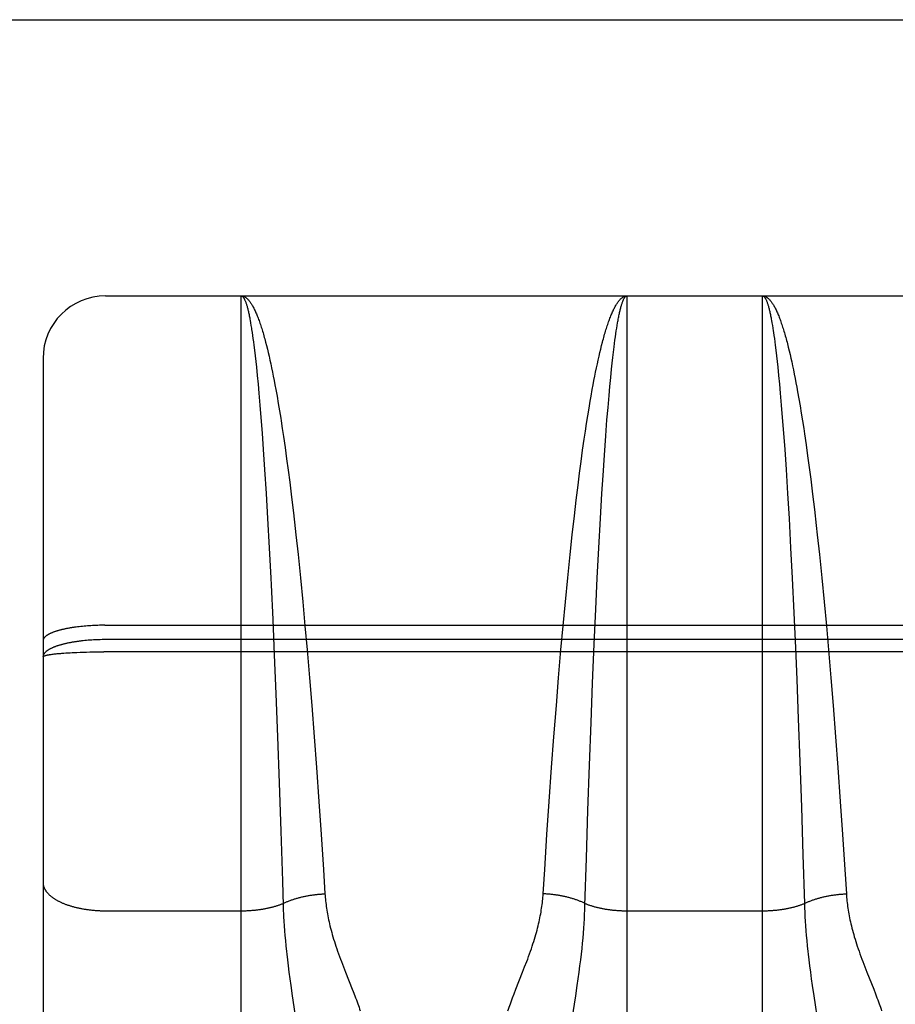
# Model space of a CAD drawing. Header units: inches. Extents: x 0 to 245, y 0 to 158.
# Tile 115 of 159: x 70.894 to 71.314, y 112.481 to 112.953. Entities that reach past the tile are written whole.
import ezdxf

# ---------------------------------------------------------------- set-up
doc = ezdxf.new("R2010")
doc.units = ezdxf.units.IN
doc.header["$LTSCALE"] = 13.466196
doc.header["$MEASUREMENT"] = 0
doc.linetypes.add('HIDDEN', pattern=[0.2, 0.1, -0.1])
doc.layers.add('SECONDARY_OR_LEFT_DOOR_ASSEMBLY', color=7, linetype='CONTINUOUS')

msp = doc.modelspace()

# ---------------------------------------------------------------- linework, layer by layer
at = {"layer": 'SECONDARY_OR_LEFT_DOOR_ASSEMBLY', "color": 3, "linetype": 'Continuous'}
msp.add_line((39.57247, 112.95343), (74.05097, 112.95343), dxfattribs=at)
at = {"layer": 'SECONDARY_OR_LEFT_DOOR_ASSEMBLY', "color": 8, "linetype": 'HIDDEN'}
for p, q in [((39.57247, 112.84943), (74.05097, 112.84943)), ((70.93547, 111.03593), (70.93547, 112.82093)), ((70.93547, 112.82093), (71.50047, 112.82093)), ((71.00047, 112.01013), (71.00047, 112.82093)), ((71.18547, 112.82093), (71.18547, 112.01013)), ((71.25047, 112.01013), (71.25047, 112.82093)), ((71.00476, 112.8092), (71.00497, 112.80801)), ((71.00497, 112.80801), (71.00518, 112.80676)), ((71.18033, 112.80411), (71.18054, 112.80546)), ((71.18054, 112.80546), (71.18075, 112.80676)), ((71.25476, 112.8092), (71.25497, 112.80801)), ((71.25497, 112.80801), (71.25518, 112.80676)), ((71.25518, 112.80676), (71.25539, 112.80546)), ((71.0055, 112.80479), (71.00571, 112.80341)), ((71.00571, 112.80341), (71.00592, 112.80198)), ((71.00592, 112.80198), (71.00613, 112.80049)), ((71.00613, 112.80049), (71.00634, 112.79894)), ((71.1797, 112.79972), (71.17991, 112.80124)), ((71.17991, 112.80124), (71.18012, 112.8027)), ((71.18012, 112.8027), (71.18033, 112.80411)), ((71.25571, 112.80341), (71.25592, 112.80198)), ((71.25592, 112.80198), (71.25613, 112.80049)), ((71.25613, 112.80049), (71.25634, 112.79894)), ((71.00634, 112.79894), (71.00654, 112.79735)), ((71.00654, 112.79735), (71.00685, 112.79485)), ((71.01221, 112.79871), (71.01262, 112.7971)), ((71.01262, 112.7971), (71.01303, 112.79544)), ((71.1729, 112.79544), (71.17331, 112.7971)), ((71.17897, 112.794), (71.17928, 112.79653)), ((71.17928, 112.79653), (71.17949, 112.79815)), ((71.17949, 112.79815), (71.1797, 112.79972)), ((71.25634, 112.79894), (71.25654, 112.79735)), ((71.25654, 112.79735), (71.25685, 112.79485)), ((71.26241, 112.79792), (71.26283, 112.79628)), ((71.26283, 112.79628), (71.26324, 112.79459)), ((71.00685, 112.79485), (71.00716, 112.79224)), ((71.00716, 112.79224), (71.00747, 112.78952)), ((71.01303, 112.79544), (71.01345, 112.79373)), ((71.01345, 112.79373), (71.01386, 112.79196)), ((71.01386, 112.79196), (71.01427, 112.79015)), ((71.17166, 112.79015), (71.17207, 112.79196)), ((71.17207, 112.79196), (71.17248, 112.79373)), ((71.17248, 112.79373), (71.1729, 112.79544)), ((71.17836, 112.78859), (71.17867, 112.79135)), ((71.17867, 112.79135), (71.17897, 112.794)), ((71.25685, 112.79485), (71.25716, 112.79224)), ((71.25716, 112.79224), (71.25747, 112.78952)), ((71.26324, 112.79459), (71.26365, 112.79285)), ((71.26365, 112.79285), (71.26406, 112.79106)), ((71.26406, 112.79106), (71.26447, 112.78922)), ((70.90547, 112.79092), (70.90547, 111.06593)), ((71.00747, 112.78952), (71.00777, 112.78668)), ((71.00777, 112.78668), (71.00818, 112.78273)), ((71.01427, 112.79015), (71.01467, 112.78828)), ((71.01467, 112.78828), (71.01508, 112.78637)), ((71.01508, 112.78637), (71.01548, 112.7844)), ((71.17045, 112.7844), (71.17085, 112.78637)), ((71.17085, 112.78637), (71.17126, 112.78828)), ((71.17126, 112.78828), (71.17166, 112.79015)), ((71.17806, 112.78571), (71.17836, 112.78859)), ((71.25747, 112.78952), (71.25777, 112.78668)), ((71.25777, 112.78668), (71.25818, 112.78273)), ((71.26447, 112.78922), (71.26488, 112.78733)), ((71.26488, 112.78733), (71.26528, 112.78539)), ((71.00818, 112.78273), (71.00858, 112.77858)), ((71.01548, 112.7844), (71.01589, 112.78239)), ((71.01589, 112.78239), (71.01629, 112.78033)), ((71.16964, 112.78033), (71.17004, 112.78239)), ((71.17004, 112.78239), (71.17045, 112.7844)), ((71.17725, 112.77751), (71.17765, 112.78171)), ((71.17765, 112.78171), (71.17806, 112.78571)), ((71.25818, 112.78273), (71.25858, 112.77858)), ((71.26528, 112.78539), (71.26569, 112.7834)), ((71.26569, 112.7834), (71.26609, 112.78136)), ((71.00858, 112.77858), (71.00897, 112.77424)), ((71.01629, 112.78033), (71.01669, 112.77822)), ((71.01669, 112.77822), (71.01709, 112.77606)), ((71.16884, 112.77606), (71.16924, 112.77822)), ((71.16924, 112.77822), (71.16964, 112.78033)), ((71.17686, 112.77313), (71.17725, 112.77751)), ((71.25858, 112.77858), (71.25897, 112.77424)), ((71.26609, 112.78136), (71.26649, 112.77928)), ((71.26649, 112.77928), (71.26689, 112.77715)), ((71.26689, 112.77715), (71.26729, 112.77497)), ((71.00897, 112.77424), (71.00947, 112.76856)), ((71.01709, 112.77606), (71.01768, 112.77275)), ((71.01768, 112.77275), (71.01827, 112.76933)), ((71.16785, 112.77048), (71.16825, 112.77275)), ((71.16825, 112.77275), (71.16884, 112.77606)), ((71.17637, 112.76739), (71.17686, 112.77313)), ((71.25897, 112.77424), (71.25947, 112.76856)), ((71.26729, 112.77497), (71.26788, 112.77162)), ((71.00947, 112.76856), (71.00995, 112.76261)), ((71.01827, 112.76933), (71.01886, 112.76581)), ((71.16727, 112.767), (71.16785, 112.77048)), ((71.17588, 112.76139), (71.17637, 112.76739)), ((71.25947, 112.76856), (71.25995, 112.76261)), ((71.26788, 112.77162), (71.26847, 112.76817)), ((71.26847, 112.76817), (71.26905, 112.76462)), ((71.16611, 112.75974), (71.16668, 112.76341)), ((71.16668, 112.76341), (71.16727, 112.767)), ((71.26905, 112.76462), (71.26963, 112.76098)), ((71.00995, 112.76261), (71.01053, 112.75511)), ((71.01963, 112.76098), (71.02021, 112.75724)), ((71.16553, 112.75597), (71.16611, 112.75974)), ((71.17531, 112.75383), (71.17588, 112.76139)), ((71.25995, 112.76261), (71.26053, 112.75511)), ((71.26963, 112.76098), (71.27021, 112.75724)), ((71.01053, 112.75511), (71.01109, 112.74725)), ((71.02021, 112.75724), (71.02078, 112.75341)), ((71.02078, 112.75341), (71.02153, 112.74818)), ((71.16496, 112.75212), (71.16553, 112.75597)), ((71.17465, 112.74456), (71.17531, 112.75383)), ((71.26053, 112.75511), (71.26109, 112.74725)), ((71.27021, 112.75724), (71.27059, 112.7547)), ((71.27059, 112.7547), (71.27135, 112.7495)), ((71.16421, 112.74685), (71.16496, 112.75212)), ((71.27135, 112.7495), (71.27209, 112.74415)), ((71.01109, 112.74725), (71.01174, 112.73766)), ((71.02153, 112.74818), (71.02228, 112.74279)), ((71.16347, 112.74143), (71.16421, 112.74685)), ((71.17401, 112.73483), (71.17465, 112.74456)), ((71.26109, 112.74725), (71.26174, 112.73766)), ((71.27209, 112.74415), (71.27283, 112.73866)), ((71.02228, 112.74279), (71.02302, 112.73727)), ((71.16273, 112.73587), (71.16347, 112.74143)), ((71.01174, 112.73766), (71.01246, 112.72616)), ((71.02302, 112.73727), (71.02374, 112.73161)), ((71.16201, 112.73017), (71.16273, 112.73587)), ((71.17347, 112.72616), (71.17401, 112.73483)), ((71.26174, 112.73766), (71.26246, 112.72616)), ((71.27283, 112.73866), (71.27356, 112.73304)), ((71.02374, 112.73161), (71.02464, 112.72436)), ((71.16111, 112.72288), (71.16201, 112.73017)), ((71.27356, 112.73304), (71.27446, 112.72582)), ((71.01246, 112.72616), (71.01317, 112.71415)), ((71.17276, 112.71415), (71.17347, 112.72616)), ((71.26246, 112.72616), (71.26317, 112.71415)), ((71.27446, 112.72582), (71.27535, 112.71842)), ((71.02464, 112.72436), (71.02552, 112.71692)), ((71.16024, 112.71541), (71.16111, 112.72288)), ((71.02552, 112.71692), (71.02639, 112.70931)), ((71.1592, 112.70622), (71.16024, 112.71541)), ((71.27535, 112.71842), (71.27621, 112.71084)), ((71.01317, 112.71415), (71.01393, 112.7001)), ((71.172, 112.7001), (71.17276, 112.71415)), ((71.26317, 112.71415), (71.26393, 112.7001)), ((71.27621, 112.71084), (71.27673, 112.70622)), ((71.02639, 112.70931), (71.02673, 112.70622)), ((71.02673, 112.70622), (71.02774, 112.69682)), ((71.15819, 112.69682), (71.1592, 112.70622)), ((71.27673, 112.70622), (71.27774, 112.69682)), ((71.01393, 112.7001), (71.01468, 112.68556)), ((71.02774, 112.69682), (71.02889, 112.68561)), ((71.15704, 112.68561), (71.15819, 112.69682)), ((71.17125, 112.68556), (71.172, 112.7001)), ((71.26393, 112.7001), (71.26468, 112.68556)), ((71.27774, 112.69682), (71.27889, 112.68561)), ((71.01468, 112.68556), (71.01484, 112.68228)), ((71.02889, 112.68561), (71.03, 112.6742)), ((71.15593, 112.6742), (71.15704, 112.68561)), ((71.17054, 112.67064), (71.17125, 112.68556)), ((71.26468, 112.68556), (71.26547, 112.66896)), ((71.27889, 112.68561), (71.28, 112.6742)), ((71.01484, 112.68228), (71.01562, 112.66562)), ((71.03, 112.6742), (71.03107, 112.66269)), ((71.15486, 112.66269), (71.15593, 112.6742)), ((71.28, 112.6742), (71.28107, 112.66269)), ((71.16979, 112.65384), (71.17054, 112.67064)), ((71.26547, 112.66896), (71.26621, 112.65215)), ((71.01562, 112.66562), (71.01636, 112.64876)), ((70.92207, 112.66214), (70.92133, 112.66204)), ((70.92283, 112.66223), (70.92207, 112.66214)), ((70.9236, 112.66232), (70.92283, 112.66223)), ((70.92438, 112.6624), (70.9236, 112.66232)), ((70.92516, 112.66247), (70.92438, 112.6624)), ((70.92596, 112.66254), (70.92516, 112.66247)), ((70.92676, 112.6626), (70.92596, 112.66254)), ((70.92757, 112.66266), (70.92676, 112.6626)), ((70.92838, 112.66271), (70.92757, 112.66266)), ((70.9292, 112.66276), (70.92838, 112.66271)), ((70.93003, 112.6628), (70.9292, 112.66276)), ((70.93086, 112.66284), (70.93003, 112.6628)), ((70.93169, 112.66287), (70.93086, 112.66284)), ((70.93253, 112.66289), (70.93169, 112.66287)), ((70.93336, 112.66291), (70.93253, 112.66289)), ((70.9342, 112.66292), (70.93336, 112.66291)), ((70.93504, 112.66292), (70.9342, 112.66292)), ((70.93504, 112.66292), (71.50047, 112.66293)), ((71.03107, 112.66269), (71.03211, 112.6511)), ((71.15383, 112.6511), (71.15486, 112.66269)), ((71.28107, 112.66269), (71.28211, 112.6511)), ((70.92556, 112.65555), (70.92477, 112.65548)), ((70.92635, 112.65563), (70.92556, 112.65555)), ((70.92716, 112.6557), (70.92635, 112.65563)), ((70.92797, 112.65576), (70.92716, 112.6557)), ((70.92879, 112.65581), (70.92797, 112.65576)), ((70.92961, 112.65586), (70.92879, 112.65581)), ((70.93044, 112.6559), (70.92961, 112.65586)), ((70.93127, 112.65594), (70.93044, 112.6559)), ((70.93211, 112.65597), (70.93127, 112.65594)), ((70.93294, 112.65599), (70.93211, 112.65597)), ((70.93378, 112.65601), (70.93294, 112.65599)), ((70.93462, 112.65602), (70.93378, 112.65601)), ((70.93547, 112.65602), (70.93462, 112.65602)), ((71.50089, 112.65602), (70.93547, 112.65602)), ((70.91175, 112.64925), (70.91227, 112.6493)), ((70.91227, 112.6493), (70.91282, 112.64935)), ((70.91282, 112.64935), (70.91338, 112.6494)), ((70.91338, 112.6494), (70.91396, 112.64945)), ((70.91396, 112.64945), (70.91455, 112.6495)), ((70.91455, 112.6495), (70.91547, 112.64957)), ((70.91547, 112.64957), (70.91643, 112.64964)), ((70.91643, 112.64964), (70.91743, 112.6497)), ((70.91743, 112.6497), (70.91845, 112.64976)), ((70.91845, 112.64976), (70.9195, 112.64982)), ((70.9195, 112.64982), (70.92059, 112.64987)), ((70.92059, 112.64987), (70.9217, 112.64992)), ((70.9217, 112.64992), (70.92321, 112.64998)), ((70.92321, 112.64998), (70.92477, 112.65003)), ((70.92477, 112.65003), (70.92635, 112.65007)), ((70.92635, 112.65007), (70.92797, 112.65011)), ((70.92797, 112.65011), (70.92961, 112.65014)), ((70.92961, 112.65014), (70.93127, 112.65017)), ((70.93127, 112.65017), (70.93294, 112.65018)), ((70.93294, 112.65018), (70.93462, 112.65019)), ((71.50131, 112.65019), (70.93462, 112.65019)), ((71.03211, 112.6511), (71.03324, 112.63777)), ((71.15269, 112.63777), (71.15383, 112.6511)), ((71.16901, 112.63512), (71.16979, 112.65384)), ((71.26621, 112.65215), (71.26685, 112.63683)), ((71.28211, 112.6511), (71.28324, 112.63777)), ((70.90941, 112.64896), (70.90984, 112.64902)), ((70.90984, 112.64902), (70.91029, 112.64908)), ((70.91029, 112.64908), (70.91076, 112.64914)), ((70.91076, 112.64914), (70.91124, 112.64919)), ((70.91124, 112.64919), (70.91175, 112.64925)), ((71.01636, 112.64876), (71.01713, 112.62999)), ((71.03324, 112.63777), (71.03433, 112.62442)), ((71.1516, 112.62442), (71.15269, 112.63777)), ((71.16827, 112.61629), (71.16901, 112.63512)), ((71.26685, 112.63683), (71.2676, 112.618)), ((71.28324, 112.63777), (71.28433, 112.62442)), ((71.01713, 112.62999), (71.01792, 112.60945)), ((71.03433, 112.62442), (71.0355, 112.60944)), ((71.15043, 112.60944), (71.1516, 112.62442)), ((71.28433, 112.62442), (71.2855, 112.60944)), ((71.16752, 112.59583), (71.16827, 112.61629)), ((71.2676, 112.618), (71.26835, 112.59753)), ((71.01792, 112.60945), (71.01871, 112.58738)), ((71.0355, 112.60944), (71.0366, 112.59461)), ((71.14933, 112.59461), (71.15043, 112.60944)), ((71.2855, 112.60944), (71.2866, 112.59461)), ((71.26835, 112.59753), (71.26911, 112.57566)), ((71.0366, 112.59461), (71.03775, 112.5784)), ((71.14818, 112.5784), (71.14933, 112.59461)), ((71.16676, 112.574), (71.16752, 112.59583)), ((71.2866, 112.59461), (71.28775, 112.5784)), ((71.01871, 112.58738), (71.01949, 112.56412)), ((71.03775, 112.5784), (71.03883, 112.56259)), ((71.1471, 112.56259), (71.14818, 112.5784)), ((71.28775, 112.5784), (71.28883, 112.56259)), ((71.16603, 112.5512), (71.16676, 112.574)), ((71.26911, 112.57566), (71.26985, 112.5528)), ((71.01949, 112.56412), (71.02024, 112.54018)), ((71.03883, 112.56259), (71.03992, 112.54581)), ((71.14601, 112.54581), (71.1471, 112.56259)), ((71.28883, 112.56259), (71.28992, 112.54581)), ((71.16534, 112.52842), (71.16603, 112.5512)), ((71.26985, 112.5528), (71.27056, 112.52946)), ((71.03992, 112.54581), (71.04066, 112.53407)), ((71.14527, 112.53407), (71.14601, 112.54581)), ((71.28992, 112.54581), (71.29066, 112.53407)), ((71.16527, 112.52633), (71.16534, 112.52842)), ((70.93547, 112.52596), (71.00087, 112.52596)), ((71.02066, 112.52633), (71.02075, 112.5242)), ((71.16493, 112.51982), (71.16507, 112.52203)), ((71.16507, 112.52203), (71.16518, 112.5242)), ((71.16518, 112.5242), (71.16527, 112.52633)), ((71.18547, 112.52596), (71.25087, 112.52596)), ((71.27071, 112.52527), (71.27081, 112.52312)), ((71.27081, 112.52312), (71.27093, 112.52093)), ((71.02093, 112.52093), (71.02107, 112.51869)), ((71.02107, 112.51869), (71.02124, 112.5164)), ((71.1646, 112.51523), (71.16478, 112.51755)), ((71.16478, 112.51755), (71.16493, 112.51982)), ((71.27093, 112.52093), (71.27107, 112.51869)), ((71.27107, 112.51869), (71.27124, 112.5164)), ((71.02124, 112.5164), (71.02143, 112.51405)), ((71.02143, 112.51405), (71.02165, 112.51162)), ((71.16417, 112.51037), (71.1644, 112.51284)), ((71.1644, 112.51284), (71.1646, 112.51523)), ((71.27124, 112.5164), (71.27143, 112.51405)), ((71.27143, 112.51405), (71.27165, 112.51162)), ((71.02165, 112.51162), (71.02189, 112.5091)), ((71.02189, 112.5091), (71.02217, 112.50649)), ((71.16361, 112.50514), (71.16391, 112.50781)), ((71.16391, 112.50781), (71.16417, 112.51037)), ((71.27165, 112.51162), (71.27189, 112.5091)), ((71.27189, 112.5091), (71.27217, 112.50649)), ((71.16329, 112.50237), (71.16361, 112.50514)), ((71.02264, 112.50237), (71.023, 112.49947)), ((71.023, 112.49947), (71.02339, 112.49647)), ((71.04952, 112.49901), (71.05051, 112.49649)), ((71.13542, 112.49649), (71.13641, 112.49901)), ((71.13641, 112.49901), (71.13738, 112.50154)), ((71.16254, 112.49647), (71.16293, 112.49947)), ((71.16293, 112.49947), (71.16329, 112.50237)), ((71.27264, 112.50237), (71.273, 112.49947)), ((71.273, 112.49947), (71.27339, 112.49647)), ((71.02339, 112.49647), (71.02381, 112.49335)), ((71.13216, 112.48829), (71.13542, 112.49649)), ((71.16212, 112.49335), (71.16254, 112.49647)), ((71.27339, 112.49647), (71.27381, 112.49335)), ((71.30051, 112.49649), (71.30377, 112.48829)), ((71.02381, 112.49335), (71.02427, 112.49013)), ((71.02427, 112.49013), (71.02499, 112.4852)), ((71.16094, 112.4852), (71.16166, 112.49013)), ((71.16166, 112.49013), (71.16212, 112.49335)), ((71.27381, 112.49335), (71.27427, 112.49013)), ((71.27427, 112.49013), (71.27499, 112.4852)), ((71.02499, 112.4852), (71.02733, 112.46972)), ((71.13058, 112.48418), (71.13134, 112.48618)), ((71.13134, 112.48618), (71.13216, 112.48829)), ((71.15925, 112.47406), (71.16094, 112.4852)), ((71.27499, 112.4852), (71.27712, 112.47113))]:
    msp.add_line(p, q, dxfattribs=at)
for points in [[(71.00047, 112.82093), (71.00068, 112.82092), (71.0009, 112.8209), (71.00111, 112.82086), (71.00133, 112.82081), (71.00155, 112.82074), (71.00176, 112.82066), (71.00198, 112.82056), (71.0022, 112.82045), (71.00241, 112.82032), (71.00263, 112.82018), (71.00284, 112.82002), (71.00306, 112.81985), (71.00328, 112.81966), (71.00349, 112.81946), (71.00371, 112.81924), (71.00392, 112.81901), (71.00414, 112.81876), (71.00435, 112.8185), (71.00457, 112.81823), (71.00479, 112.81794), (71.005, 112.81763), (71.00522, 112.81731), (71.00543, 112.81698), (71.00565, 112.81663), (71.00586, 112.81626), (71.00607, 112.81588), (71.00629, 112.81549), (71.0065, 112.81508), (71.00672, 112.81466), (71.00693, 112.81422), (71.00714, 112.81377), (71.00736, 112.81331), (71.00757, 112.81283), (71.00778, 112.81233), (71.008, 112.81182), (71.00821, 112.8113), (71.00842, 112.81076), (71.00863, 112.81021), (71.00885, 112.80965), (71.00906, 112.80907), (71.00927, 112.80847), (71.00948, 112.80786), (71.00969, 112.80724), (71.0099, 112.80661), (71.01011, 112.80596), (71.01032, 112.80529), (71.01053, 112.80462), (71.01074, 112.80393), (71.01095, 112.80322), (71.01116, 112.8025), (71.01137, 112.80177), (71.01158, 112.80103), (71.01179, 112.80027), (71.012, 112.7995), (71.01221, 112.79871)], [(71.00047, 112.82093), (71.00057, 112.82092), (71.00068, 112.8209), (71.00079, 112.82086), (71.0009, 112.82081), (71.00101, 112.82074), (71.00111, 112.82066), (71.00122, 112.82056), (71.00133, 112.82045), (71.00144, 112.82033), (71.00155, 112.82019), (71.00165, 112.82003), (71.00176, 112.81986), (71.00187, 112.81968), (71.00198, 112.81948), (71.00209, 112.81926), (71.00219, 112.81903), (71.0023, 112.81879), (71.00241, 112.81853), (71.00252, 112.81826), (71.00263, 112.81797), (71.00273, 112.81767), (71.00284, 112.81735), (71.00295, 112.81702), (71.00306, 112.81668), (71.00316, 112.81632), (71.00327, 112.81594), (71.00338, 112.81555), (71.00348, 112.81515), (71.00359, 112.81473), (71.0037, 112.8143), (71.0038, 112.81386), (71.00391, 112.81339), (71.00402, 112.81292), (71.00412, 112.81243), (71.00423, 112.81193), (71.00434, 112.81141), (71.00444, 112.81088), (71.00455, 112.81033), (71.00466, 112.80977), (71.00476, 112.8092)], [(71.17331, 112.7971), (71.17372, 112.79871), (71.17393, 112.7995), (71.17414, 112.80027), (71.17435, 112.80103), (71.17456, 112.80177), (71.17477, 112.8025), (71.17498, 112.80322), (71.17519, 112.80393), (71.1754, 112.80462), (71.17561, 112.80529), (71.17582, 112.80596), (71.17603, 112.80661), (71.17624, 112.80724), (71.17645, 112.80786), (71.17666, 112.80847), (71.17687, 112.80907), (71.17708, 112.80965), (71.1773, 112.81021), (71.17751, 112.81076), (71.17772, 112.8113), (71.17793, 112.81182), (71.17815, 112.81233), (71.17836, 112.81283), (71.17857, 112.81331), (71.17879, 112.81377), (71.179, 112.81422), (71.17921, 112.81466), (71.17943, 112.81508), (71.17964, 112.81549), (71.17986, 112.81588), (71.18007, 112.81626), (71.18029, 112.81663), (71.1805, 112.81698), (71.18072, 112.81731), (71.18093, 112.81763), (71.18115, 112.81794), (71.18136, 112.81823), (71.18158, 112.8185), (71.18179, 112.81876), (71.18201, 112.81901), (71.18222, 112.81924), (71.18244, 112.81946), (71.18265, 112.81966), (71.18287, 112.81985), (71.18309, 112.82002), (71.1833, 112.82018), (71.18352, 112.82032), (71.18373, 112.82045), (71.18395, 112.82056), (71.18417, 112.82066), (71.18438, 112.82074), (71.1846, 112.82081), (71.18482, 112.82086), (71.18503, 112.8209), (71.18525, 112.82092), (71.18547, 112.82093)], [(71.18075, 112.80676), (71.18096, 112.80801), (71.18106, 112.80861), (71.18117, 112.8092), (71.18127, 112.80977), (71.18138, 112.81033), (71.18149, 112.81088), (71.18159, 112.81141), (71.1817, 112.81193), (71.18181, 112.81243), (71.18191, 112.81292), (71.18202, 112.81339), (71.18213, 112.81386), (71.18223, 112.8143), (71.18234, 112.81473), (71.18245, 112.81515), (71.18255, 112.81555), (71.18266, 112.81594), (71.18277, 112.81632), (71.18288, 112.81668), (71.18298, 112.81702), (71.18309, 112.81735), (71.1832, 112.81767), (71.18331, 112.81797), (71.18341, 112.81826), (71.18352, 112.81853), (71.18363, 112.81879), (71.18374, 112.81903), (71.18384, 112.81926), (71.18395, 112.81948), (71.18406, 112.81968), (71.18417, 112.81986), (71.18428, 112.82003), (71.18438, 112.82019), (71.18449, 112.82033), (71.1846, 112.82045), (71.18471, 112.82056), (71.18482, 112.82066), (71.18492, 112.82074), (71.18503, 112.82081), (71.18514, 112.82086), (71.18525, 112.8209), (71.18536, 112.82092), (71.18547, 112.82093)], [(71.25047, 112.82093), (71.25068, 112.82092), (71.2509, 112.8209), (71.25111, 112.82086), (71.25133, 112.82081), (71.25155, 112.82074), (71.25176, 112.82066), (71.25198, 112.82056), (71.2522, 112.82045), (71.25241, 112.82032), (71.25263, 112.82018), (71.25284, 112.82002), (71.25306, 112.81985), (71.25328, 112.81966), (71.25349, 112.81946), (71.25371, 112.81924), (71.25392, 112.81901), (71.25414, 112.81876), (71.25435, 112.8185), (71.25457, 112.81823), (71.25479, 112.81794), (71.255, 112.81763), (71.25522, 112.81731), (71.25543, 112.81698), (71.25565, 112.81663), (71.25586, 112.81626), (71.25607, 112.81588), (71.25629, 112.81549), (71.2565, 112.81508), (71.25672, 112.81466), (71.25693, 112.81422), (71.25714, 112.81377), (71.25736, 112.81331), (71.25757, 112.81283), (71.25778, 112.81233), (71.258, 112.81182), (71.25821, 112.8113), (71.25842, 112.81076), (71.25863, 112.81021), (71.25885, 112.80965), (71.25906, 112.80907), (71.25927, 112.80847), (71.25948, 112.80786), (71.25969, 112.80724), (71.2599, 112.80661), (71.26011, 112.80596), (71.26032, 112.80529), (71.26053, 112.80462), (71.26074, 112.80393), (71.26095, 112.80322), (71.26116, 112.8025), (71.26137, 112.80177), (71.26158, 112.80103), (71.26179, 112.80027), (71.262, 112.7995), (71.26221, 112.79871), (71.26241, 112.79792)], [(71.25047, 112.82093), (71.25057, 112.82092), (71.25068, 112.8209), (71.25079, 112.82086), (71.2509, 112.82081), (71.25101, 112.82074), (71.25111, 112.82066), (71.25122, 112.82056), (71.25133, 112.82045), (71.25144, 112.82033), (71.25155, 112.82019), (71.25165, 112.82003), (71.25176, 112.81986), (71.25187, 112.81968), (71.25198, 112.81948), (71.25209, 112.81926), (71.25219, 112.81903), (71.2523, 112.81879), (71.25241, 112.81853), (71.25252, 112.81826), (71.25263, 112.81797), (71.25273, 112.81767), (71.25284, 112.81735), (71.25295, 112.81702), (71.25306, 112.81668), (71.25316, 112.81632), (71.25327, 112.81594), (71.25338, 112.81555), (71.25348, 112.81515), (71.25359, 112.81473), (71.2537, 112.8143), (71.2538, 112.81386), (71.25391, 112.81339), (71.25402, 112.81292), (71.25412, 112.81243), (71.25423, 112.81193), (71.25434, 112.81141), (71.25444, 112.81088), (71.25455, 112.81033), (71.25466, 112.80977), (71.25476, 112.8092)], [(71.00518, 112.80676), (71.00539, 112.80546), (71.0055, 112.80479)], [(71.25539, 112.80546), (71.2556, 112.80411), (71.25571, 112.80341)], [(71.01886, 112.76581), (71.01944, 112.7622), (71.01963, 112.76098)], [(70.92133, 112.66204), (70.92096, 112.66199), (70.92059, 112.66194), (70.92023, 112.66189), (70.91986, 112.66184), (70.91951, 112.66178), (70.91915, 112.66173), (70.9188, 112.66167), (70.91845, 112.66161), (70.91811, 112.66155), (70.91777, 112.66149), (70.91743, 112.66143), (70.91709, 112.66136), (70.91676, 112.6613), (70.91644, 112.66123), (70.91611, 112.66117), (70.91579, 112.6611), (70.91548, 112.66103), (70.91517, 112.66096), (70.91486, 112.66089), (70.91455, 112.66082), (70.91425, 112.66074), (70.91396, 112.66067), (70.91367, 112.66059), (70.91338, 112.66052), (70.9131, 112.66044), (70.91282, 112.66036), (70.91255, 112.66028), (70.91228, 112.6602), (70.91201, 112.66012), (70.91175, 112.66004), (70.9115, 112.65996), (70.91125, 112.65987), (70.911, 112.65979), (70.91076, 112.6597), (70.91052, 112.65962), (70.91029, 112.65953), (70.91007, 112.65944), (70.90984, 112.65935), (70.90963, 112.65926), (70.90942, 112.65917), (70.90921, 112.65908), (70.90901, 112.65899), (70.90881, 112.6589), (70.90862, 112.6588), (70.90844, 112.65871), (70.90826, 112.65862), (70.90808, 112.65852), (70.90791, 112.65843), (70.90775, 112.65833), (70.90759, 112.65823), (70.90744, 112.65814), (70.90729, 112.65804), (70.90715, 112.65794), (70.90701, 112.65784), (70.90688, 112.65774), (70.90676, 112.65764), (70.90664, 112.65754), (70.90652, 112.65744), (70.90642, 112.65734), (70.90631, 112.65724), (70.90622, 112.65714), (70.90613, 112.65704), (70.90604, 112.65694), (70.90596, 112.65684), (70.90589, 112.65673), (70.90582, 112.65663), (70.90576, 112.65653), (70.9057, 112.65643), (70.90565, 112.65632), (70.90561, 112.65622), (70.90557, 112.65612), (70.90554, 112.65601), (70.90551, 112.65591), (70.90549, 112.65581), (70.90548, 112.6557), (70.90547, 112.6556), (70.90547, 112.65549)], [(70.92477, 112.65548), (70.92437, 112.65543), (70.92398, 112.65539), (70.9236, 112.65534), (70.92321, 112.6553), (70.92283, 112.65525), (70.92245, 112.6552), (70.92207, 112.65515), (70.9217, 112.6551), (70.92132, 112.65504), (70.92095, 112.65499), (70.92059, 112.65493), (70.92022, 112.65487), (70.91986, 112.65481), (70.9195, 112.65475), (70.91915, 112.65469), (70.9188, 112.65463), (70.91845, 112.65456), (70.91811, 112.65449), (70.91776, 112.65443), (70.91743, 112.65436), (70.91709, 112.65429), (70.91676, 112.65422), (70.91643, 112.65414), (70.91611, 112.65407), (70.91579, 112.65399), (70.91547, 112.65392), (70.91516, 112.65384), (70.91486, 112.65376), (70.91455, 112.65368), (70.91425, 112.6536), (70.91396, 112.65352), (70.91367, 112.65343), (70.91338, 112.65335), (70.9131, 112.65326), (70.91282, 112.65318), (70.91254, 112.65309), (70.91227, 112.653), (70.91201, 112.65291), (70.91175, 112.65282), (70.91149, 112.65272), (70.91124, 112.65263), (70.911, 112.65254), (70.91076, 112.65244), (70.91052, 112.65235), (70.91029, 112.65225), (70.91006, 112.65215), (70.90984, 112.65205), (70.90963, 112.65195), (70.90941, 112.65185), (70.90921, 112.65175), (70.90901, 112.65165), (70.90881, 112.65155), (70.90862, 112.65145), (70.90844, 112.65134), (70.90826, 112.65124), (70.90808, 112.65113), (70.90791, 112.65103), (70.90775, 112.65092), (70.90759, 112.65081), (70.90744, 112.6507), (70.90729, 112.65059), (70.90715, 112.65049), (70.90701, 112.65038), (70.90688, 112.65027), (70.90676, 112.65016), (70.90664, 112.65004), (70.90652, 112.64993), (70.90642, 112.64982), (70.90631, 112.64971), (70.90622, 112.6496), (70.90613, 112.64948), (70.90604, 112.64937), (70.90596, 112.64926), (70.90589, 112.64914), (70.90582, 112.64903), (70.90576, 112.64891), (70.9057, 112.6488), (70.90565, 112.64868), (70.90561, 112.64857), (70.90557, 112.64845), (70.90554, 112.64834), (70.90551, 112.64822), (70.90549, 112.6481), (70.90548, 112.64799), (70.90547, 112.64787), (70.90547, 112.64776)], [(70.90547, 112.64776), (70.90547, 112.64779), (70.90548, 112.64783), (70.90549, 112.64786), (70.90551, 112.64789), (70.90554, 112.64793), (70.90557, 112.64796), (70.90561, 112.648), (70.90565, 112.64803), (70.9057, 112.64806), (70.90576, 112.6481), (70.90582, 112.64813), (70.90589, 112.64816), (70.90596, 112.6482), (70.90604, 112.64823), (70.90613, 112.64826), (70.90622, 112.6483), (70.90631, 112.64833), (70.90642, 112.64836), (70.90652, 112.6484), (70.90664, 112.64843), (70.90676, 112.64846), (70.90688, 112.6485), (70.90701, 112.64853), (70.90715, 112.64856), (70.90729, 112.64859), (70.90744, 112.64862), (70.90759, 112.64866), (70.90775, 112.64869), (70.90791, 112.64872), (70.90808, 112.64875), (70.90826, 112.64878), (70.90844, 112.64881), (70.90862, 112.64884), (70.90881, 112.64887), (70.90901, 112.6489), (70.90921, 112.64893), (70.90941, 112.64896)], [(70.90547, 112.53955), (70.90547, 112.53936), (70.90548, 112.53917), (70.90549, 112.53898), (70.90551, 112.53879), (70.90554, 112.5386), (70.90557, 112.53841), (70.90561, 112.53822), (70.90565, 112.53803), (70.9057, 112.53784), (70.90576, 112.53765), (70.90582, 112.53746), (70.90589, 112.53727), (70.90596, 112.53708), (70.90604, 112.5369), (70.90613, 112.53671), (70.90622, 112.53652), (70.90631, 112.53634), (70.90642, 112.53615), (70.90652, 112.53597), (70.90664, 112.53578), (70.90676, 112.5356), (70.90688, 112.53542), (70.90701, 112.53524), (70.90715, 112.53506), (70.90729, 112.53488), (70.90744, 112.5347), (70.90759, 112.53452), (70.90775, 112.53435), (70.90791, 112.53417), (70.90808, 112.534), (70.90826, 112.53382), (70.90844, 112.53365), (70.90862, 112.53348), (70.90881, 112.53331), (70.90901, 112.53314), (70.90921, 112.53297), (70.90941, 112.53281), (70.90963, 112.53264), (70.90984, 112.53248), (70.91006, 112.53232), (70.91029, 112.53216), (70.91052, 112.532), (70.91076, 112.53184), (70.911, 112.53168), (70.91124, 112.53153), (70.91149, 112.53137), (70.91175, 112.53122), (70.91201, 112.53107), (70.91227, 112.53093), (70.91254, 112.53078), (70.91282, 112.53063), (70.9131, 112.53049), (70.91338, 112.53035), (70.91367, 112.53021), (70.91396, 112.53007), (70.91425, 112.52994), (70.91455, 112.5298), (70.91486, 112.52967), (70.91516, 112.52954), (70.91547, 112.52941), (70.91579, 112.52929), (70.91611, 112.52916), (70.91643, 112.52904), (70.91676, 112.52892), (70.91709, 112.5288), (70.91743, 112.52869), (70.91776, 112.52857), (70.91811, 112.52846), (70.91845, 112.52835), (70.9188, 112.52825), (70.91915, 112.52814), (70.9195, 112.52804), (70.91986, 112.52794), (70.92022, 112.52784), (70.92059, 112.52775), (70.92095, 112.52765), (70.92132, 112.52756), (70.9217, 112.52747), (70.92207, 112.52739), (70.92245, 112.5273), (70.92283, 112.52722), (70.92321, 112.52714), (70.9236, 112.52706), (70.92398, 112.52699), (70.92437, 112.52692), (70.92477, 112.52685), (70.92516, 112.52678), (70.92556, 112.52672), (70.92595, 112.52666), (70.92635, 112.5266), (70.92676, 112.52654), (70.92716, 112.52649), (70.92757, 112.52644), (70.92797, 112.52639), (70.92838, 112.52634), (70.92879, 112.5263), (70.9292, 112.52626), (70.92961, 112.52622), (70.93003, 112.52618), (70.93044, 112.52615), (70.93086, 112.52612), (70.93127, 112.52609), (70.93169, 112.52606), (70.93211, 112.52604), (70.93252, 112.52602), (70.93294, 112.526), (70.93336, 112.52599), (70.93378, 112.52598), (70.9342, 112.52597), (70.93462, 112.52596), (70.93504, 112.52596), (70.93547, 112.52596)], [(71.02024, 112.54018), (71.02059, 112.52842), (71.02066, 112.52633)], [(71.02056, 112.52946), (71.02088, 112.52961), (71.0212, 112.52976), (71.02152, 112.5299), (71.02185, 112.53005), (71.02218, 112.53019), (71.02252, 112.53033), (71.02286, 112.53047), (71.0232, 112.53061), (71.02355, 112.53074), (71.0239, 112.53087), (71.02425, 112.531), (71.0246, 112.53113), (71.02496, 112.53125), (71.02533, 112.53138), (71.02569, 112.5315), (71.02606, 112.53161), (71.02643, 112.53173), (71.02681, 112.53184), (71.02718, 112.53195), (71.02756, 112.53206), (71.02794, 112.53216), (71.02833, 112.53227), (71.02872, 112.53237), (71.02911, 112.53246), (71.0295, 112.53256), (71.02989, 112.53265), (71.03029, 112.53274), (71.03069, 112.53283), (71.03109, 112.53291), (71.03149, 112.53299), (71.03189, 112.53307), (71.0323, 112.53315), (71.03271, 112.53322), (71.03312, 112.53329), (71.03353, 112.53336), (71.03394, 112.53342), (71.03435, 112.53349), (71.03477, 112.53354), (71.03518, 112.5336), (71.0356, 112.53365), (71.03602, 112.5337), (71.03644, 112.53375), (71.03686, 112.5338), (71.03728, 112.53384), (71.0377, 112.53388), (71.03812, 112.53391), (71.03854, 112.53395), (71.03897, 112.53398), (71.03939, 112.53401), (71.03981, 112.53403), (71.04024, 112.53405), (71.04066, 112.53407)], [(71.04066, 112.53407), (71.04072, 112.53322), (71.04078, 112.53237), (71.04086, 112.53151), (71.04095, 112.53065), (71.04104, 112.52978), (71.04115, 112.52891), (71.04126, 112.52802), (71.04139, 112.52713), (71.04153, 112.52623), (71.04168, 112.52532), (71.04184, 112.52441), (71.04201, 112.52348), (71.0422, 112.52254), (71.04239, 112.5216), (71.0426, 112.52063), (71.04283, 112.51966), (71.04306, 112.51867), (71.04332, 112.51766), (71.04358, 112.51663), (71.04387, 112.51559), (71.04417, 112.51453), (71.04448, 112.51345), (71.04481, 112.51235), (71.04516, 112.51122), (71.04553, 112.51008), (71.04591, 112.50891), (71.04631, 112.50773), (71.04673, 112.50653), (71.04716, 112.5053), (71.04761, 112.50406), (71.04808, 112.50281), (71.04855, 112.50154), (71.04952, 112.49901)], [(71.13738, 112.50154), (71.13785, 112.50281), (71.13832, 112.50406), (71.13877, 112.5053), (71.1392, 112.50653), (71.13962, 112.50773), (71.14002, 112.50891), (71.1404, 112.51008), (71.14077, 112.51122), (71.14112, 112.51235), (71.14145, 112.51345), (71.14176, 112.51453), (71.14206, 112.51559), (71.14235, 112.51663), (71.14261, 112.51766), (71.14287, 112.51867), (71.1431, 112.51966), (71.14333, 112.52063), (71.14354, 112.5216), (71.14373, 112.52254), (71.14392, 112.52348), (71.14409, 112.52441), (71.14425, 112.52532), (71.1444, 112.52623), (71.14454, 112.52713), (71.14467, 112.52802), (71.14478, 112.52891), (71.14489, 112.52978), (71.14499, 112.53065), (71.14507, 112.53151), (71.14515, 112.53237), (71.14521, 112.53322), (71.14527, 112.53407)], [(71.16537, 112.52946), (71.16505, 112.52961), (71.16473, 112.52976), (71.16441, 112.5299), (71.16408, 112.53005), (71.16375, 112.53019), (71.16341, 112.53033), (71.16307, 112.53047), (71.16273, 112.53061), (71.16238, 112.53074), (71.16204, 112.53087), (71.16168, 112.531), (71.16133, 112.53113), (71.16097, 112.53125), (71.1606, 112.53138), (71.16024, 112.5315), (71.15987, 112.53161), (71.1595, 112.53173), (71.15913, 112.53184), (71.15875, 112.53195), (71.15837, 112.53206), (71.15799, 112.53216), (71.1576, 112.53227), (71.15721, 112.53237), (71.15682, 112.53246), (71.15643, 112.53256), (71.15604, 112.53265), (71.15564, 112.53274), (71.15524, 112.53283), (71.15484, 112.53291), (71.15444, 112.53299), (71.15404, 112.53307), (71.15363, 112.53315), (71.15322, 112.53322), (71.15281, 112.53329), (71.1524, 112.53336), (71.15199, 112.53342), (71.15158, 112.53349), (71.15116, 112.53354), (71.15075, 112.5336), (71.15033, 112.53365), (71.14991, 112.5337), (71.14949, 112.53375), (71.14907, 112.5338), (71.14865, 112.53384), (71.14823, 112.53388), (71.14781, 112.53391), (71.14739, 112.53395), (71.14696, 112.53398), (71.14654, 112.53401), (71.14612, 112.53403), (71.14569, 112.53405), (71.14527, 112.53407)], [(71.27056, 112.52946), (71.27088, 112.52961), (71.2712, 112.52976), (71.27152, 112.5299), (71.27185, 112.53005), (71.27218, 112.53019), (71.27252, 112.53033), (71.27286, 112.53047), (71.2732, 112.53061), (71.27355, 112.53074), (71.2739, 112.53087), (71.27425, 112.531), (71.2746, 112.53113), (71.27496, 112.53125), (71.27533, 112.53138), (71.27569, 112.5315), (71.27606, 112.53161), (71.27643, 112.53173), (71.27681, 112.53184), (71.27718, 112.53195), (71.27756, 112.53206), (71.27794, 112.53216), (71.27833, 112.53227), (71.27872, 112.53237), (71.27911, 112.53246), (71.2795, 112.53256), (71.27989, 112.53265), (71.28029, 112.53274), (71.28069, 112.53283), (71.28109, 112.53291), (71.28149, 112.53299), (71.28189, 112.53307), (71.2823, 112.53315), (71.28271, 112.53322), (71.28312, 112.53329), (71.28353, 112.53336), (71.28394, 112.53342), (71.28435, 112.53349), (71.28477, 112.53354), (71.28518, 112.5336), (71.2856, 112.53365), (71.28602, 112.5337), (71.28644, 112.53375), (71.28686, 112.5338), (71.28728, 112.53384), (71.2877, 112.53388), (71.28812, 112.53391), (71.28854, 112.53395), (71.28897, 112.53398), (71.28939, 112.53401), (71.28981, 112.53403), (71.29024, 112.53405), (71.29066, 112.53407)], [(71.29066, 112.53407), (71.29072, 112.53322), (71.29078, 112.53237), (71.29086, 112.53151), (71.29095, 112.53065), (71.29104, 112.52978), (71.29115, 112.52891), (71.29126, 112.52802), (71.29139, 112.52713), (71.29153, 112.52623), (71.29168, 112.52532), (71.29184, 112.52441), (71.29201, 112.52348), (71.2922, 112.52254), (71.29239, 112.5216), (71.2926, 112.52063), (71.29283, 112.51966), (71.29306, 112.51867), (71.29332, 112.51766), (71.29358, 112.51663), (71.29387, 112.51559), (71.29417, 112.51453), (71.29448, 112.51345), (71.29481, 112.51235), (71.29516, 112.51122), (71.29553, 112.51008), (71.29591, 112.50891), (71.29631, 112.50773), (71.29673, 112.50653), (71.29716, 112.5053), (71.29761, 112.50406), (71.29808, 112.50281), (71.29855, 112.50154), (71.29903, 112.50028), (71.29952, 112.49901), (71.30051, 112.49649)], [(71.00087, 112.52596), (71.00128, 112.52596), (71.00169, 112.52597), (71.0021, 112.52598), (71.0025, 112.52599), (71.00291, 112.526), (71.00332, 112.52602), (71.00372, 112.52604), (71.00413, 112.52606), (71.00453, 112.52608), (71.00493, 112.52611), (71.00534, 112.52614), (71.00574, 112.52617), (71.00614, 112.5262), (71.00654, 112.52624), (71.00694, 112.52628), (71.00734, 112.52632), (71.00773, 112.52636), (71.00813, 112.52641), (71.00852, 112.52646), (71.00891, 112.52651), (71.0093, 112.52656), (71.00969, 112.52662), (71.01008, 112.52667), (71.01047, 112.52673), (71.01085, 112.5268), (71.01123, 112.52686), (71.01161, 112.52693), (71.01199, 112.527), (71.01236, 112.52707), (71.01274, 112.52715), (71.01311, 112.52722), (71.01348, 112.5273), (71.01384, 112.52738), (71.01421, 112.52747), (71.01457, 112.52755), (71.01493, 112.52764), (71.01528, 112.52773), (71.01564, 112.52782), (71.01599, 112.52792), (71.01633, 112.52801), (71.01668, 112.52811), (71.01702, 112.52821), (71.01736, 112.52832), (71.01769, 112.52842), (71.01803, 112.52853), (71.01836, 112.52864), (71.01868, 112.52875), (71.019, 112.52886), (71.01932, 112.52898), (71.01964, 112.52909), (71.01995, 112.52921), (71.02026, 112.52933), (71.02056, 112.52946)], [(71.16537, 112.52946), (71.16567, 112.52933), (71.16598, 112.52921), (71.16629, 112.52909), (71.16661, 112.52898), (71.16693, 112.52886), (71.16725, 112.52875), (71.16757, 112.52864), (71.1679, 112.52853), (71.16824, 112.52842), (71.16857, 112.52832), (71.16891, 112.52821), (71.16925, 112.52811), (71.1696, 112.52801), (71.16994, 112.52792), (71.17029, 112.52782), (71.17065, 112.52773), (71.171, 112.52764), (71.17136, 112.52755), (71.17172, 112.52747), (71.17209, 112.52738), (71.17245, 112.5273), (71.17282, 112.52722), (71.17319, 112.52715), (71.17357, 112.52707), (71.17394, 112.527), (71.17432, 112.52693), (71.1747, 112.52686), (71.17508, 112.5268), (71.17546, 112.52673), (71.17585, 112.52667), (71.17624, 112.52662), (71.17663, 112.52656), (71.17702, 112.52651), (71.17741, 112.52646), (71.1778, 112.52641), (71.1782, 112.52636), (71.17859, 112.52632), (71.17899, 112.52628), (71.17939, 112.52624), (71.17979, 112.5262), (71.18019, 112.52617), (71.18059, 112.52614), (71.181, 112.52611), (71.1814, 112.52608), (71.1818, 112.52606), (71.18221, 112.52604), (71.18261, 112.52602), (71.18302, 112.526), (71.18343, 112.52599), (71.18383, 112.52598), (71.18424, 112.52597), (71.18465, 112.52596), (71.18506, 112.52596), (71.18547, 112.52596)], [(71.25087, 112.52596), (71.25128, 112.52596), (71.25169, 112.52597), (71.2521, 112.52598), (71.2525, 112.52599), (71.25291, 112.526), (71.25332, 112.52602), (71.25372, 112.52604), (71.25413, 112.52606), (71.25453, 112.52608), (71.25493, 112.52611), (71.25534, 112.52614), (71.25574, 112.52617), (71.25614, 112.5262), (71.25654, 112.52624), (71.25694, 112.52628), (71.25734, 112.52632), (71.25773, 112.52636), (71.25813, 112.52641), (71.25852, 112.52646), (71.25891, 112.52651), (71.2593, 112.52656), (71.25969, 112.52662), (71.26008, 112.52667), (71.26047, 112.52673), (71.26085, 112.5268), (71.26123, 112.52686), (71.26161, 112.52693), (71.26199, 112.527), (71.26236, 112.52707), (71.26274, 112.52715), (71.26311, 112.52722), (71.26348, 112.5273), (71.26384, 112.52738), (71.26421, 112.52747), (71.26457, 112.52755), (71.26493, 112.52764), (71.26528, 112.52773), (71.26564, 112.52782), (71.26599, 112.52792), (71.26633, 112.52801), (71.26668, 112.52811), (71.26702, 112.52821), (71.26736, 112.52832), (71.26769, 112.52842), (71.26803, 112.52853), (71.26836, 112.52864), (71.26868, 112.52875), (71.269, 112.52886), (71.26932, 112.52898), (71.26964, 112.52909), (71.26995, 112.52921), (71.27026, 112.52933), (71.27056, 112.52946)], [(71.27056, 112.52946), (71.27059, 112.52842), (71.27062, 112.52738), (71.27071, 112.52527)], [(71.02075, 112.5242), (71.02081, 112.52312), (71.02093, 112.52093)], [(71.02217, 112.50649), (71.02232, 112.50514), (71.02264, 112.50237)], [(71.27217, 112.50649), (71.27232, 112.50514), (71.27264, 112.50237)], [(71.05051, 112.49649), (71.05377, 112.48829), (71.05418, 112.48722)], [(71.05418, 112.48722), (71.05498, 112.48516), (71.05535, 112.48418), (71.05571, 112.48322), (71.05606, 112.48229), (71.05638, 112.48138), (71.0567, 112.4805), (71.057, 112.47964), (71.05728, 112.4788), (71.05755, 112.47798)], [(71.12838, 112.47798), (71.12865, 112.4788), (71.12893, 112.47964), (71.12923, 112.4805), (71.12955, 112.48138), (71.12988, 112.48229), (71.13022, 112.48322), (71.13058, 112.48418)], [(71.30377, 112.48829), (71.30459, 112.48618), (71.30498, 112.48516), (71.30535, 112.48418), (71.30571, 112.48322), (71.30606, 112.48229), (71.30638, 112.48138), (71.3067, 112.4805), (71.307, 112.47964), (71.30728, 112.4788), (71.30755, 112.47798)]]:
    msp.add_lwpolyline(points, dxfattribs=at)
msp.add_arc((70.93547, 112.79093), 0.03, 90, 180, dxfattribs=at)

doc.saveas('drawing.dxf')
